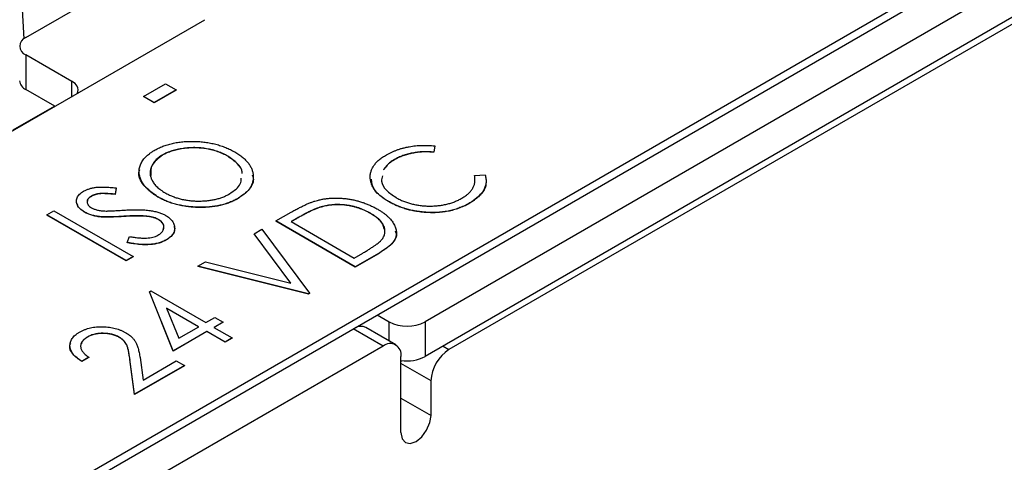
# Model space of a CAD drawing. Header units: millimetres. Extents: x 0 to 420, y 0 to 297.
# Tile 39 of 43: x 354.37 to 365.99, y 247.14 to 252.36. Entities that reach past the tile are written whole.
import ezdxf

# ---------------------------------------------------------------- set-up
doc = ezdxf.new("R2010")
doc.units = ezdxf.units.MM

msp = doc.modelspace()

# ---------------------------------------------------------------- linework, layer by layer
at = {"color": 7, "linetype": 'Continuous', "lineweight": 25}
for p, q in [((348.125, 242.939), (389.986, 267.105)), ((348.125, 242.837), (389.986, 267.003)), ((390.764, 267.044), (359.156, 248.797)), ((390.764, 266.636), (359.156, 248.389)), ((390.763, 266.555), (359.438, 248.471)), ((354.447, 252.149), (355.649, 252.843)), ((354.402, 252.549), (354.424, 252.134)), ((352.421, 249.971), (356.558, 252.359)), ((354.991, 251.63), (354.447, 251.945)), ((354.447, 251.945), (354.447, 251.536)), ((354.79, 251.338), (354.447, 251.536)), ((355.836, 251.454), (356.095, 251.604)), ((356.095, 251.604), (356.22, 251.532)), ((355.836, 251.454), (355.836, 251.452)), ((355.961, 251.382), (355.836, 251.454)), ((355.961, 251.38), (355.836, 251.452)), ((356.22, 251.532), (355.961, 251.382)), ((356.22, 251.53), (355.961, 251.38)), ((356.22, 251.532), (356.22, 251.53)), ((354.298, 251.06), (354.785, 251.341)), ((355.961, 251.382), (355.961, 251.38)), ((359.272, 250.871), (359.26, 250.798)), ((359.272, 250.868), (359.26, 250.796)), ((359.272, 250.871), (359.272, 250.868)), ((356.059, 250.764), (356.059, 250.762)), ((356.828, 250.751), (356.828, 250.749)), ((359.26, 250.798), (359.26, 250.796)), ((358.794, 250.71), (358.794, 250.708)), ((359.739, 250.522), (359.864, 250.529)), ((359.739, 250.522), (359.739, 250.52)), ((355.512, 250.376), (355.499, 250.302)), ((355.512, 250.374), (355.499, 250.299)), ((355.512, 250.376), (355.512, 250.374)), ((355.22, 250.279), (355.22, 250.277)), ((355.499, 250.302), (355.499, 250.299)), ((356.005, 250.271), (356.005, 250.269)), ((356.95, 250.253), (356.95, 250.251)), ((357.929, 250.152), (357.929, 250.15)), ((358.723, 250.218), (358.723, 250.216)), ((359.685, 250.199), (359.685, 250.197)), ((354.694, 250.059), (354.778, 250.107)), ((354.694, 250.059), (354.694, 250.057)), ((355.629, 249.519), (354.694, 250.059)), ((355.629, 249.517), (354.694, 250.057)), ((354.778, 250.107), (355.713, 249.567)), ((355.14, 250.092), (355.14, 250.09)), ((355.329, 250.036), (355.329, 250.034)), ((355.591, 250.041), (355.591, 250.039)), ((355.889, 250.041), (355.889, 250.039)), ((357.397, 249.987), (357.575, 250.089)), ((358.512, 250.077), (358.512, 250.075)), ((359.166, 250.089), (359.166, 250.087)), ((356.011, 250.005), (356.011, 250.003)), ((358.333, 249.446), (357.397, 249.987)), ((357.397, 249.987), (357.397, 249.984)), ((358.333, 249.444), (357.397, 249.984)), ((357.638, 250.015), (357.577, 249.98)), ((357.577, 249.98), (358.321, 249.55)), ((357.638, 250.012), (357.579, 249.979)), ((357.638, 250.015), (357.638, 250.012)), ((355.641, 249.734), (355.668, 249.804)), ((357.139, 249.837), (357.23, 249.89)), ((357.574, 249.255), (357.139, 249.837)), ((357.139, 249.837), (357.139, 249.835)), ((357.572, 249.255), (357.139, 249.835)), ((357.23, 249.89), (357.793, 249.135)), ((355.641, 249.734), (355.641, 249.732)), ((356.105, 249.766), (356.105, 249.763)), ((355.713, 249.567), (355.629, 249.519)), ((355.713, 249.565), (355.629, 249.517)), ((355.713, 249.567), (355.713, 249.565)), ((358.321, 249.55), (358.42, 249.607)), ((358.605, 249.603), (358.333, 249.446)), ((358.605, 249.601), (358.333, 249.444)), ((358.605, 249.603), (358.605, 249.601)), ((355.629, 249.519), (355.629, 249.517)), ((356.474, 249.453), (356.565, 249.506)), ((357.781, 249.128), (356.474, 249.453)), ((356.474, 249.453), (356.474, 249.451)), ((357.781, 249.126), (356.474, 249.451)), ((356.565, 249.506), (357.574, 249.255)), ((358.333, 249.446), (358.333, 249.444)), ((355.905, 249.153), (355.922, 249.163)), ((356.186, 248.456), (355.905, 249.153)), ((355.905, 249.153), (355.905, 249.151)), ((356.186, 248.454), (355.905, 249.151)), ((355.922, 249.163), (356.57, 248.789)), ((357.793, 249.135), (357.781, 249.128)), ((357.793, 249.133), (357.781, 249.126)), ((357.781, 249.128), (357.781, 249.126)), ((357.793, 249.135), (357.793, 249.133)), ((356.486, 248.74), (356.108, 248.959)), ((356.108, 248.959), (356.251, 248.605)), ((356.484, 248.739), (356.109, 248.956)), ((358.591, 248.879), (358.732, 248.797)), ((356.57, 248.789), (356.678, 248.851)), ((356.774, 248.796), (356.666, 248.733)), ((356.774, 248.794), (356.668, 248.732)), ((356.678, 248.851), (356.774, 248.796)), ((356.774, 248.796), (356.774, 248.794)), ((359.156, 248.797), (359.156, 248.389)), ((356.582, 248.685), (356.186, 248.456)), ((356.582, 248.683), (356.186, 248.454)), ((356.251, 248.605), (356.486, 248.74)), ((356.798, 248.56), (356.582, 248.685)), ((356.582, 248.685), (356.582, 248.683)), ((356.798, 248.558), (356.582, 248.683)), ((356.666, 248.733), (356.882, 248.609)), ((358.81, 248.527), (358.456, 248.731)), ((355.173, 248.619), (355.173, 248.617)), ((355.548, 248.617), (355.548, 248.615)), ((356.882, 248.609), (356.798, 248.56)), ((356.882, 248.607), (356.798, 248.558)), ((356.798, 248.56), (356.798, 248.558)), ((356.882, 248.609), (356.882, 248.607)), ((358.66, 248.512), (355.549, 246.716)), ((356.186, 248.456), (356.186, 248.454)), ((355.191, 248.38), (355.107, 248.332)), ((355.191, 248.378), (355.107, 248.33)), ((355.107, 248.332), (355.107, 248.33)), ((355.191, 248.38), (355.191, 248.378)), ((355.674, 248.358), (355.674, 248.356)), ((355.73, 247.944), (355.674, 248.358)), ((355.73, 247.942), (355.674, 248.356)), ((356.318, 248.283), (355.73, 247.944)), ((356.318, 248.281), (355.73, 247.942)), ((355.794, 248.376), (355.83, 248.112)), ((355.83, 248.112), (356.222, 248.339)), ((356.222, 248.339), (356.318, 248.283)), ((356.318, 248.283), (356.318, 248.281)), ((358.872, 247.492), (358.872, 248.39)), ((358.872, 248.308), (358.874, 248.343)), ((359.226, 248.104), (358.872, 248.308)), ((359.226, 247.696), (359.226, 248.104)), ((355.73, 247.944), (355.73, 247.942)), ((358.872, 247.9), (359.226, 247.696))]:
    msp.add_line(p, q, dxfattribs=at)
at = {"color": 8, "linetype": 'Continuous', "lineweight": 25}
for p, q in [((354.991, 251.455), (354.991, 251.63)), ((358.732, 248.572), (358.732, 248.797)), ((358.66, 248.512), (358.308, 248.716)), ((358.343, 248.736), (358.343, 248.734)), ((359.368, 248.511), (359.438, 248.471))]:
    msp.add_line(p, q, dxfattribs=at)
at = {"color": 7, "linetype": 'Continuous', "lineweight": 25, "flags": 128}
msp.add_lwpolyline([(358.872, 247.492), (358.886, 247.421), (358.924, 247.377), (358.981, 247.366), (359.049, 247.389), (359.117, 247.444), (359.174, 247.521), (359.212, 247.61), (359.226, 247.696)], dxfattribs=at)
at = {"color": 7, "linetype": 'Continuous', "lineweight": 25}
for centre, radius, start, end in [((354.485, 252.047), 0.109, 110.7829, 249.2169), ((354.499, 251.651), 0.126, 185.692, 245.6274), ((354.953, 251.527), 0.11, 341.3933, 69.3745), ((358.944, 249.207), 0.461, 242.6093, 297.3905), ((358.396, 248.603), 0.142, 64.7983, 117.5922), ((358.743, 248.411), 0.131, 350.7858, 129.2035), ((359.686, 248.083), 0.461, 122.6055, 177.3945), ((358.945, 248.798), 0.46, 261.159, 297.3363)]:
    msp.add_arc(centre, radius, start, end, dxfattribs=at)
for points, knots in [([(355.96, 250.817), (355.976, 250.826), (356.009, 250.844), (356.062, 250.867), (356.117, 250.886), (356.175, 250.901), (356.236, 250.913), (356.298, 250.921), (356.364, 250.925), (356.431, 250.925), (356.498, 250.922), (356.564, 250.916), (356.627, 250.905), (356.689, 250.891), (356.748, 250.874), (356.806, 250.853), (356.861, 250.828), (356.895, 250.809), (356.912, 250.8)], [0, 0, 0, 0, 0.064112, 0.12603, 0.186709, 0.24615, 0.305771, 0.366051, 0.427384, 0.490821, 0.554635, 0.61692, 0.678954, 0.740666, 0.803314, 0.866858, 0.932414, 1, 1, 1, 1]), ([(356.828, 250.751), (356.819, 250.756), (356.801, 250.767), (356.772, 250.781), (356.742, 250.793), (356.711, 250.805), (356.68, 250.815), (356.648, 250.824), (356.614, 250.832), (356.58, 250.838), (356.546, 250.844), (356.511, 250.847), (356.476, 250.85), (356.441, 250.851), (356.406, 250.851), (356.371, 250.849), (356.336, 250.846), (356.301, 250.841), (356.266, 250.836), (356.232, 250.829), (356.2, 250.821), (356.169, 250.812), (356.14, 250.802), (356.111, 250.79), (356.084, 250.778), (356.068, 250.768), (356.059, 250.764)], [0, 0, 0, 0, 0.0449232, 0.0890569, 0.1322872, 0.1749861, 0.2171436, 0.2587688, 0.300532, 0.342498, 0.3841405, 0.4253721, 0.466388, 0.5071788, 0.548135, 0.5892175, 0.6308415, 0.6731931, 0.7154869, 0.757043, 0.7977596, 0.8382068, 0.8786932, 0.9189157, 0.9591012, 1, 1, 1, 1]), ([(356.828, 250.749), (356.819, 250.754), (356.801, 250.765), (356.772, 250.779), (356.742, 250.791), (356.711, 250.803), (356.68, 250.813), (356.648, 250.822), (356.614, 250.83), (356.58, 250.836), (356.546, 250.842), (356.511, 250.845), (356.476, 250.848), (356.441, 250.849), (356.406, 250.848), (356.371, 250.847), (356.336, 250.844), (356.301, 250.839), (356.266, 250.834), (356.232, 250.827), (356.2, 250.819), (356.169, 250.81), (356.14, 250.8), (356.111, 250.788), (356.084, 250.776), (356.068, 250.766), (356.059, 250.762)], [0, 0, 0, 0, 0.0449232, 0.0890569, 0.1322872, 0.1749861, 0.2171436, 0.2587688, 0.300532, 0.342498, 0.3841405, 0.4253721, 0.466388, 0.5071788, 0.548135, 0.5892175, 0.6308415, 0.6731931, 0.7154869, 0.757043, 0.7977596, 0.8382068, 0.8786932, 0.9189157, 0.9591012, 1, 1, 1, 1]), ([(358.701, 250.766), (358.711, 250.772), (358.73, 250.783), (358.762, 250.799), (358.794, 250.812), (358.827, 250.825), (358.861, 250.837), (358.897, 250.846), (358.932, 250.855), (358.969, 250.862), (359.006, 250.868), (359.044, 250.873), (359.081, 250.876), (359.119, 250.878), (359.157, 250.878), (359.195, 250.877), (359.234, 250.875), (359.259, 250.872), (359.272, 250.871)], [0, 0, 0, 0, 0.067002, 0.132942, 0.197212, 0.260814, 0.32354, 0.38588, 0.447839, 0.509647, 0.571537, 0.632443, 0.693319, 0.753787, 0.814645, 0.875557, 0.937659, 1, 1, 1, 1]), ([(356.005, 250.271), (355.994, 250.277), (355.973, 250.29), (355.943, 250.311), (355.915, 250.332), (355.89, 250.355), (355.868, 250.377), (355.847, 250.401), (355.83, 250.425), (355.815, 250.45), (355.803, 250.475), (355.794, 250.5), (355.787, 250.526), (355.784, 250.551), (355.783, 250.575), (355.785, 250.6), (355.791, 250.625), (355.799, 250.649), (355.81, 250.673), (355.824, 250.696), (355.84, 250.719), (355.859, 250.74), (355.88, 250.761), (355.904, 250.78), (355.93, 250.799), (355.95, 250.811), (355.96, 250.817)], [0, 0, 0, 0, 0.044811, 0.089011, 0.13275, 0.176233, 0.219272, 0.262324, 0.305647, 0.348979, 0.392242, 0.43461, 0.476184, 0.517236, 0.558165, 0.598792, 0.639668, 0.680638, 0.721467, 0.761759, 0.801482, 0.840953, 0.880381, 0.919726, 0.959716, 1, 1, 1, 1]), ([(356.059, 250.764), (356.051, 250.759), (356.036, 250.75), (356.015, 250.734), (355.995, 250.718), (355.977, 250.701), (355.962, 250.684), (355.949, 250.665), (355.937, 250.646), (355.928, 250.626), (355.921, 250.606), (355.916, 250.586), (355.913, 250.565), (355.913, 250.545), (355.915, 250.525), (355.92, 250.505), (355.927, 250.484), (355.936, 250.464), (355.947, 250.444), (355.961, 250.425), (355.977, 250.406), (355.995, 250.388), (356.015, 250.37), (356.037, 250.352), (356.062, 250.336), (356.08, 250.325), (356.089, 250.32)], [0, 0, 0, 0, 0.039956, 0.079513, 0.119111, 0.158682, 0.198528, 0.238944, 0.279928, 0.321669, 0.363487, 0.405034, 0.446304, 0.487242, 0.528249, 0.569305, 0.611035, 0.653354, 0.695583, 0.737902, 0.780492, 0.823231, 0.866218, 0.910046, 0.954473, 1, 1, 1, 1]), ([(356.059, 250.762), (356.01, 250.724), (355.916, 250.653), (355.919, 250.565), (355.921, 250.523)], [0, 0, 0, 0, 0.5305062, 1, 1, 1, 1]), ([(356.997, 250.548), (356.997, 250.553), (357.005, 250.593), (356.946, 250.668), (356.868, 250.724), (356.828, 250.751)], [0, 0, 0, 0, 0.0541069, 0.526827, 1, 1, 1, 1]), ([(356.997, 250.546), (356.997, 250.55), (357.005, 250.591), (356.946, 250.666), (356.868, 250.722), (356.828, 250.749)], [0, 0, 0, 0, 0.0541069, 0.526827, 1, 1, 1, 1]), ([(356.912, 250.8), (356.929, 250.79), (356.961, 250.77), (357.003, 250.738), (357.04, 250.706), (357.07, 250.671), (357.095, 250.636), (357.112, 250.599), (357.125, 250.561), (357.13, 250.522), (357.13, 250.483), (357.123, 250.446), (357.111, 250.41), (357.091, 250.375), (357.066, 250.342), (357.033, 250.311), (356.995, 250.281), (356.965, 250.263), (356.95, 250.253)], [0, 0, 0, 0, 0.067668, 0.133292, 0.19714, 0.260013, 0.322488, 0.385059, 0.448295, 0.51269, 0.576673, 0.638498, 0.698729, 0.757967, 0.817157, 0.876594, 0.937343, 1, 1, 1, 1]), ([(358.723, 250.218), (358.707, 250.228), (358.674, 250.248), (358.632, 250.279), (358.596, 250.312), (358.566, 250.346), (358.542, 250.381), (358.525, 250.418), (358.514, 250.456), (358.508, 250.494), (358.509, 250.532), (358.517, 250.57), (358.532, 250.606), (358.552, 250.641), (358.579, 250.675), (358.613, 250.707), (358.654, 250.738), (358.685, 250.757), (358.701, 250.766)], [0, 0, 0, 0, 0.067236, 0.132194, 0.195391, 0.257388, 0.318778, 0.380515, 0.442528, 0.505942, 0.569171, 0.630524, 0.690882, 0.750747, 0.811024, 0.872201, 0.934998, 1, 1, 1, 1]), ([(359.26, 250.798), (359.249, 250.799), (359.227, 250.801), (359.194, 250.802), (359.162, 250.802), (359.13, 250.802), (359.099, 250.8), (359.068, 250.797), (359.038, 250.793), (358.998, 250.786), (358.949, 250.775), (358.894, 250.757), (358.842, 250.736), (358.81, 250.718), (358.794, 250.71)], [0, 0, 0, 0, 0.065249, 0.129752, 0.19303, 0.255253, 0.317083, 0.378287, 0.439499, 0.500949, 0.623295, 0.74628, 0.871322, 1, 1, 1, 1]), ([(359.26, 250.796), (359.249, 250.797), (359.227, 250.799), (359.194, 250.8), (359.162, 250.8), (359.13, 250.8), (359.099, 250.798), (359.068, 250.795), (359.038, 250.79), (358.998, 250.784), (358.949, 250.772), (358.894, 250.755), (358.842, 250.734), (358.81, 250.716), (358.794, 250.708)], [0, 0, 0, 0, 0.065249, 0.129752, 0.19303, 0.255253, 0.317083, 0.378287, 0.439499, 0.500949, 0.623295, 0.74628, 0.871322, 1, 1, 1, 1]), ([(358.794, 250.71), (358.786, 250.705), (358.769, 250.695), (358.747, 250.679), (358.726, 250.662), (358.707, 250.645), (358.691, 250.626), (358.678, 250.609), (358.67, 250.598), (358.667, 250.592)], [0, 0, 0, 0, 0.042054, 0.0833934, 0.124454, 0.1654607, 0.2063156, 0.2471139, 0.2800019, 0.2800019, 0.2800019, 0.2800019]), ([(358.794, 250.708), (358.786, 250.703), (358.769, 250.693), (358.747, 250.677), (358.726, 250.66), (358.707, 250.643), (358.691, 250.624), (358.678, 250.607), (358.67, 250.596), (358.667, 250.59)], [0, 0, 0, 0, 0.042054, 0.0833934, 0.124454, 0.1654607, 0.2063156, 0.2471139, 0.2800019, 0.2800019, 0.2800019, 0.2800019]), ([(356.005, 250.269), (355.945, 250.313), (355.825, 250.401), (355.764, 250.525), (355.788, 250.586), (355.79, 250.592)], [0, 0, 0, 0, 0.4751261, 0.9496432, 1, 1, 1, 1]), ([(356.851, 250.307), (356.904, 250.344), (356.985, 250.399), (356.987, 250.469), (356.988, 250.493)], [0, 0, 0, 0, 0.665702, 1, 1, 1, 1]), ([(357.118, 250.53), (357.122, 250.517), (357.144, 250.461), (357.095, 250.355), (356.998, 250.286), (356.95, 250.251)], [0, 0, 0, 0, 0.128159, 0.564074, 1, 1, 1, 1]), ([(358.655, 250.52), (358.648, 250.498), (358.632, 250.44), (358.692, 250.346), (358.773, 250.291), (358.814, 250.263)], [0, 0, 0, 0, 0.230148, 0.614873, 1, 1, 1, 1]), ([(359.591, 250.256), (359.606, 250.265), (359.634, 250.282), (359.669, 250.311), (359.698, 250.342), (359.72, 250.375), (359.736, 250.409), (359.744, 250.445), (359.746, 250.483), (359.742, 250.508), (359.739, 250.522)], [0, 0, 0, 0, 0.1259, 0.248079, 0.368237, 0.488157, 0.609636, 0.7344, 0.864047, 1, 1, 1, 1]), ([(359.864, 250.529), (359.866, 250.522), (359.87, 250.507), (359.874, 250.484), (359.876, 250.462), (359.875, 250.439), (359.872, 250.417), (359.866, 250.396), (359.859, 250.374), (359.849, 250.353), (359.836, 250.332), (359.822, 250.311), (359.805, 250.291), (359.785, 250.272), (359.764, 250.253), (359.74, 250.234), (359.714, 250.216), (359.695, 250.205), (359.685, 250.199)], [0, 0, 0, 0, 0.063576, 0.126691, 0.188634, 0.249942, 0.311426, 0.372445, 0.433495, 0.495161, 0.556733, 0.61789, 0.679838, 0.742002, 0.804922, 0.868441, 0.933689, 1, 1, 1, 1]), ([(355.129, 250.338), (355.14, 250.343), (355.16, 250.354), (355.196, 250.367), (355.235, 250.377), (355.27, 250.383), (355.299, 250.386), (355.324, 250.387), (355.351, 250.387), (355.379, 250.387), (355.41, 250.386), (355.442, 250.383), (355.476, 250.38), (355.5, 250.377), (355.512, 250.376)], [0, 0, 0, 0, 0.103822, 0.205919, 0.309231, 0.415653, 0.47222, 0.532858, 0.597819, 0.667857, 0.743177, 0.823448, 0.908942, 1, 1, 1, 1]), ([(358.723, 250.216), (358.657, 250.26), (358.542, 250.337), (358.529, 250.436), (358.523, 250.478)], [0, 0, 0, 0, 0.582354, 1, 1, 1, 1]), ([(359.873, 250.428), (359.873, 250.427), (359.877, 250.394), (359.833, 250.307), (359.741, 250.239), (359.685, 250.197)], [0, 0, 0, 0, 0.004705, 0.392767, 1, 1, 1, 1]), ([(355.14, 250.092), (355.131, 250.098), (355.112, 250.109), (355.088, 250.129), (355.069, 250.149), (355.055, 250.171), (355.047, 250.193), (355.042, 250.216), (355.045, 250.238), (355.052, 250.26), (355.064, 250.282), (355.081, 250.302), (355.103, 250.321), (355.12, 250.332), (355.129, 250.338)], [0, 0, 0, 0, 0.088291, 0.174419, 0.258423, 0.342317, 0.425287, 0.506935, 0.587922, 0.670559, 0.753145, 0.834844, 0.916686, 1, 1, 1, 1]), ([(355.22, 250.279), (355.212, 250.274), (355.197, 250.265), (355.181, 250.247), (355.171, 250.229), (355.168, 250.21), (355.172, 250.192), (355.181, 250.174), (355.198, 250.157), (355.213, 250.147), (355.22, 250.143)], [0, 0, 0, 0, 0.133507, 0.258557, 0.380724, 0.504971, 0.628085, 0.748901, 0.871477, 1, 1, 1, 1]), ([(355.22, 250.277), (355.203, 250.266), (355.177, 250.25), (355.175, 250.228), (355.175, 250.22)], [0, 0, 0, 0, 0.662155, 1, 1, 1, 1]), ([(355.499, 250.302), (355.489, 250.303), (355.47, 250.305), (355.442, 250.307), (355.417, 250.309), (355.393, 250.311), (355.372, 250.311), (355.352, 250.311), (355.335, 250.311), (355.314, 250.309), (355.291, 250.305), (355.265, 250.299), (355.241, 250.29), (355.227, 250.283), (355.22, 250.279)], [0, 0, 0, 0, 0.102557, 0.196911, 0.284395, 0.364416, 0.437215, 0.503536, 0.563602, 0.61645, 0.714669, 0.808954, 0.904132, 1, 1, 1, 1]), ([(355.499, 250.299), (355.489, 250.301), (355.47, 250.303), (355.442, 250.305), (355.417, 250.307), (355.393, 250.308), (355.372, 250.309), (355.352, 250.309), (355.335, 250.309), (355.314, 250.307), (355.291, 250.303), (355.265, 250.297), (355.241, 250.288), (355.227, 250.281), (355.22, 250.277)], [0, 0, 0, 0, 0.102557, 0.196911, 0.284395, 0.364416, 0.437215, 0.503536, 0.563602, 0.61645, 0.714669, 0.808954, 0.904132, 1, 1, 1, 1]), ([(356.95, 250.253), (356.934, 250.245), (356.902, 250.227), (356.85, 250.205), (356.795, 250.186), (356.738, 250.171), (356.677, 250.159), (356.615, 250.152), (356.549, 250.148), (356.483, 250.148), (356.416, 250.151), (356.35, 250.157), (356.286, 250.168), (356.225, 250.181), (356.166, 250.198), (356.11, 250.219), (356.056, 250.243), (356.022, 250.262), (356.005, 250.271)], [0, 0, 0, 0, 0.063524, 0.12488, 0.185155, 0.244833, 0.304627, 0.365038, 0.42717, 0.49127, 0.555588, 0.618668, 0.681008, 0.742903, 0.805249, 0.868474, 0.933217, 1, 1, 1, 1]), ([(356.95, 250.251), (356.934, 250.242), (356.902, 250.225), (356.85, 250.203), (356.795, 250.184), (356.738, 250.169), (356.677, 250.157), (356.615, 250.15), (356.549, 250.146), (356.483, 250.145), (356.416, 250.149), (356.35, 250.155), (356.286, 250.166), (356.225, 250.179), (356.166, 250.196), (356.11, 250.217), (356.056, 250.241), (356.022, 250.26), (356.005, 250.269)], [0, 0, 0, 0, 0.063524, 0.12488, 0.185155, 0.244833, 0.304627, 0.365038, 0.42717, 0.49127, 0.555588, 0.618668, 0.681008, 0.742903, 0.805249, 0.868474, 0.933217, 1, 1, 1, 1]), ([(356.089, 250.32), (356.103, 250.312), (356.13, 250.297), (356.174, 250.278), (356.22, 250.261), (356.268, 250.247), (356.317, 250.236), (356.369, 250.228), (356.422, 250.223), (356.476, 250.221), (356.53, 250.222), (356.582, 250.225), (356.633, 250.232), (356.681, 250.241), (356.727, 250.253), (356.771, 250.268), (356.813, 250.286), (356.838, 250.3), (356.851, 250.307)], [0, 0, 0, 0, 0.06753, 0.132738, 0.196163, 0.25879, 0.321017, 0.383435, 0.446363, 0.511011, 0.575079, 0.637133, 0.697793, 0.757163, 0.816573, 0.8765, 0.937463, 1, 1, 1, 1]), ([(357.887, 250.23), (357.901, 250.233), (357.929, 250.24), (357.973, 250.248), (358.017, 250.253), (358.062, 250.257), (358.108, 250.257), (358.153, 250.256), (358.2, 250.253), (358.246, 250.247), (358.293, 250.239), (358.339, 250.229), (358.384, 250.217), (358.428, 250.203), (358.472, 250.186), (358.515, 250.168), (358.556, 250.148), (358.583, 250.133), (358.597, 250.125)], [0, 0, 0, 0, 0.059398, 0.117804, 0.175649, 0.233437, 0.291249, 0.349576, 0.409329, 0.470372, 0.532591, 0.595119, 0.658625, 0.723231, 0.789405, 0.857649, 0.927742, 1, 1, 1, 1]), ([(358.814, 250.263), (358.828, 250.255), (358.855, 250.24), (358.9, 250.22), (358.947, 250.203), (358.995, 250.189), (359.045, 250.178), (359.097, 250.17), (359.15, 250.164), (359.204, 250.162), (359.258, 250.163), (359.311, 250.167), (359.362, 250.174), (359.412, 250.184), (359.46, 250.198), (359.506, 250.214), (359.55, 250.233), (359.577, 250.248), (359.591, 250.256)], [0, 0, 0, 0, 0.067402, 0.132225, 0.195291, 0.256964, 0.318228, 0.379385, 0.441024, 0.503862, 0.566597, 0.627855, 0.688166, 0.748276, 0.808707, 0.870424, 0.93412, 1, 1, 1, 1]), ([(355.14, 250.09), (355.11, 250.11), (355.064, 250.139), (355.058, 250.177), (355.056, 250.189)], [0, 0, 0, 0, 0.675485, 1, 1, 1, 1]), ([(355.22, 250.143), (355.225, 250.14), (355.236, 250.134), (355.253, 250.127), (355.271, 250.121), (355.291, 250.115), (355.313, 250.111), (355.338, 250.108), (355.366, 250.105), (355.385, 250.105), (355.395, 250.104)], [0, 0, 0, 0, 0.110385, 0.220503, 0.331137, 0.443585, 0.563154, 0.695062, 0.839762, 1, 1, 1, 1]), ([(357.575, 250.089), (357.59, 250.098), (357.62, 250.115), (357.665, 250.139), (357.707, 250.16), (357.747, 250.179), (357.785, 250.196), (357.821, 250.209), (357.854, 250.221), (357.876, 250.227), (357.887, 250.23)], [0, 0, 0, 0, 0.164344, 0.316794, 0.458147, 0.588563, 0.707492, 0.815269, 0.912897, 1, 1, 1, 1]), ([(357.929, 250.152), (357.919, 250.149), (357.899, 250.143), (357.869, 250.131), (357.836, 250.118), (357.801, 250.102), (357.764, 250.083), (357.724, 250.062), (357.681, 250.039), (357.653, 250.023), (357.638, 250.015)], [0, 0, 0, 0, 0.084774, 0.180312, 0.28709, 0.406015, 0.536482, 0.678682, 0.833402, 1, 1, 1, 1]), ([(357.929, 250.15), (357.919, 250.147), (357.899, 250.141), (357.869, 250.129), (357.836, 250.116), (357.801, 250.1), (357.764, 250.081), (357.724, 250.06), (357.681, 250.037), (357.653, 250.021), (357.638, 250.012)], [0, 0, 0, 0, 0.084774, 0.180312, 0.28709, 0.406015, 0.536482, 0.678682, 0.833402, 1, 1, 1, 1]), ([(358.512, 250.077), (358.501, 250.083), (358.48, 250.095), (358.445, 250.112), (358.41, 250.127), (358.374, 250.14), (358.338, 250.151), (358.301, 250.16), (358.263, 250.168), (358.225, 250.174), (358.187, 250.178), (358.149, 250.18), (358.111, 250.18), (358.074, 250.179), (358.037, 250.175), (358, 250.169), (357.964, 250.162), (357.94, 250.155), (357.929, 250.152)], [0, 0, 0, 0, 0.072235, 0.141829, 0.209054, 0.274618, 0.338839, 0.40167, 0.463864, 0.525432, 0.586208, 0.645431, 0.704074, 0.762298, 0.820336, 0.879142, 0.938766, 1, 1, 1, 1]), ([(358.512, 250.075), (358.501, 250.081), (358.48, 250.093), (358.445, 250.11), (358.41, 250.124), (358.374, 250.137), (358.338, 250.149), (358.301, 250.158), (358.263, 250.166), (358.225, 250.172), (358.187, 250.176), (358.149, 250.178), (358.111, 250.178), (358.074, 250.177), (358.037, 250.173), (358, 250.167), (357.964, 250.16), (357.94, 250.153), (357.929, 250.15)], [0, 0, 0, 0, 0.072235, 0.141829, 0.209054, 0.274618, 0.338839, 0.40167, 0.463864, 0.525432, 0.586208, 0.645431, 0.704074, 0.762298, 0.820336, 0.879142, 0.938766, 1, 1, 1, 1]), ([(359.166, 250.089), (359.146, 250.09), (359.105, 250.094), (359.045, 250.103), (358.987, 250.114), (358.931, 250.129), (358.876, 250.147), (358.823, 250.167), (358.772, 250.191), (358.74, 250.209), (358.723, 250.218)], [0, 0, 0, 0, 0.122254, 0.24342, 0.364291, 0.486273, 0.609794, 0.736233, 0.865843, 1, 1, 1, 1]), ([(359.166, 250.087), (359.146, 250.088), (359.105, 250.092), (359.045, 250.101), (358.987, 250.112), (358.931, 250.127), (358.876, 250.145), (358.823, 250.165), (358.772, 250.189), (358.74, 250.207), (358.723, 250.216)], [0, 0, 0, 0, 0.122254, 0.24342, 0.364291, 0.486273, 0.609794, 0.736233, 0.865843, 1, 1, 1, 1]), ([(359.685, 250.199), (359.676, 250.194), (359.657, 250.184), (359.628, 250.169), (359.599, 250.156), (359.568, 250.144), (359.538, 250.132), (359.507, 250.123), (359.475, 250.114), (359.443, 250.106), (359.41, 250.1), (359.377, 250.095), (359.343, 250.091), (359.309, 250.088), (359.274, 250.086), (359.238, 250.086), (359.202, 250.087), (359.178, 250.088), (359.166, 250.089)], [0, 0, 0, 0, 0.068335, 0.135464, 0.200567, 0.264774, 0.327263, 0.389343, 0.450083, 0.510699, 0.570569, 0.630747, 0.691051, 0.751063, 0.812002, 0.873718, 0.936106, 1, 1, 1, 1]), ([(359.685, 250.197), (359.676, 250.192), (359.657, 250.182), (359.628, 250.167), (359.599, 250.154), (359.568, 250.142), (359.538, 250.13), (359.507, 250.121), (359.475, 250.112), (359.443, 250.104), (359.41, 250.098), (359.377, 250.093), (359.343, 250.089), (359.309, 250.086), (359.274, 250.084), (359.238, 250.084), (359.202, 250.085), (359.178, 250.086), (359.166, 250.087)], [0, 0, 0, 0, 0.068335, 0.135464, 0.200567, 0.264774, 0.327263, 0.389343, 0.450083, 0.510699, 0.570569, 0.630747, 0.691051, 0.751063, 0.812002, 0.873718, 0.936106, 1, 1, 1, 1]), ([(355.329, 250.036), (355.32, 250.037), (355.301, 250.039), (355.275, 250.044), (355.25, 250.049), (355.226, 250.056), (355.203, 250.063), (355.18, 250.072), (355.16, 250.081), (355.147, 250.088), (355.14, 250.092)], [0, 0, 0, 0, 0.130877, 0.257719, 0.382316, 0.506626, 0.628302, 0.751527, 0.87547, 1, 1, 1, 1]), ([(355.329, 250.034), (355.32, 250.035), (355.301, 250.037), (355.275, 250.042), (355.25, 250.047), (355.226, 250.054), (355.203, 250.061), (355.18, 250.07), (355.16, 250.079), (355.147, 250.086), (355.14, 250.09)], [0, 0, 0, 0, 0.130877, 0.257719, 0.382316, 0.506626, 0.628302, 0.751527, 0.87547, 1, 1, 1, 1]), ([(355.591, 250.041), (355.576, 250.04), (355.546, 250.038), (355.502, 250.036), (355.463, 250.035), (355.429, 250.034), (355.398, 250.034), (355.371, 250.034), (355.348, 250.034), (355.335, 250.036), (355.329, 250.036)], [0, 0, 0, 0, 0.179535, 0.344506, 0.492131, 0.62464, 0.742099, 0.843179, 0.92954, 1, 1, 1, 1]), ([(355.591, 250.039), (355.576, 250.038), (355.546, 250.036), (355.502, 250.034), (355.463, 250.033), (355.429, 250.032), (355.398, 250.031), (355.371, 250.032), (355.348, 250.032), (355.335, 250.034), (355.329, 250.034)], [0, 0, 0, 0, 0.179535, 0.344506, 0.492131, 0.62464, 0.742099, 0.843179, 0.92954, 1, 1, 1, 1]), ([(355.395, 250.104), (355.399, 250.104), (355.408, 250.104), (355.423, 250.105), (355.442, 250.105), (355.465, 250.107), (355.493, 250.108), (355.525, 250.11), (355.561, 250.112), (355.586, 250.114), (355.6, 250.114)], [0, 0, 0, 0, 0.053039, 0.126288, 0.218872, 0.334457, 0.469409, 0.625738, 0.802267, 1, 1, 1, 1]), ([(355.889, 250.041), (355.88, 250.042), (355.861, 250.044), (355.831, 250.046), (355.798, 250.047), (355.762, 250.047), (355.724, 250.047), (355.682, 250.046), (355.638, 250.044), (355.607, 250.042), (355.591, 250.041)], [0, 0, 0, 0, 0.092213, 0.193119, 0.303009, 0.423363, 0.552489, 0.69176, 0.840671, 1, 1, 1, 1]), ([(355.889, 250.039), (355.88, 250.04), (355.861, 250.042), (355.831, 250.043), (355.798, 250.045), (355.762, 250.045), (355.724, 250.045), (355.682, 250.043), (355.638, 250.042), (355.607, 250.04), (355.591, 250.039)], [0, 0, 0, 0, 0.092213, 0.193119, 0.303009, 0.423363, 0.552489, 0.69176, 0.840671, 1, 1, 1, 1]), ([(355.6, 250.114), (355.616, 250.115), (355.648, 250.117), (355.694, 250.119), (355.737, 250.12), (355.778, 250.12), (355.816, 250.119), (355.851, 250.117), (355.883, 250.114), (355.922, 250.109), (355.966, 250.101), (356.015, 250.088), (356.059, 250.072), (356.084, 250.059), (356.096, 250.053)], [0, 0, 0, 0, 0.093761, 0.181614, 0.264342, 0.341677, 0.41338, 0.479975, 0.541968, 0.599292, 0.705911, 0.807015, 0.904485, 1, 1, 1, 1]), ([(356.011, 250.005), (356.002, 250.009), (355.986, 250.018), (355.957, 250.028), (355.924, 250.036), (355.901, 250.039), (355.889, 250.041)], [0, 0, 0, 0, 0.238336, 0.482311, 0.73314, 1, 1, 1, 1]), ([(356.011, 250.003), (356.002, 250.007), (355.986, 250.016), (355.957, 250.026), (355.924, 250.034), (355.901, 250.037), (355.889, 250.039)], [0, 0, 0, 0, 0.238336, 0.482311, 0.73314, 1, 1, 1, 1]), ([(356.096, 250.053), (356.104, 250.048), (356.12, 250.038), (356.141, 250.022), (356.159, 250.005), (356.174, 249.987), (356.186, 249.969), (356.195, 249.949), (356.2, 249.929), (356.203, 249.909), (356.203, 249.888), (356.199, 249.868), (356.192, 249.849), (356.181, 249.831), (356.167, 249.813), (356.15, 249.796), (356.129, 249.78), (356.113, 249.77), (356.105, 249.766)], [0, 0, 0, 0, 0.064367, 0.127345, 0.188922, 0.250384, 0.312021, 0.374404, 0.437663, 0.502985, 0.567803, 0.63098, 0.692076, 0.752595, 0.813028, 0.874016, 0.936113, 1, 1, 1, 1]), ([(358.642, 249.763), (358.647, 249.769), (358.656, 249.782), (358.668, 249.801), (358.676, 249.821), (358.682, 249.84), (358.683, 249.86), (358.683, 249.88), (358.679, 249.901), (358.672, 249.921), (358.663, 249.942), (358.65, 249.962), (358.635, 249.982), (358.616, 250.001), (358.595, 250.021), (358.57, 250.04), (358.543, 250.059), (358.523, 250.071), (358.512, 250.077)], [0, 0, 0, 0, 0.059658, 0.118319, 0.176002, 0.23344, 0.290884, 0.349178, 0.408074, 0.468667, 0.53039, 0.592632, 0.655752, 0.720395, 0.787156, 0.855716, 0.926408, 1, 1, 1, 1]), ([(358.673, 249.89), (358.669, 249.91), (358.657, 249.981), (358.573, 250.036), (358.512, 250.075)], [0, 0, 0, 0, 0.284826, 1, 1, 1, 1]), ([(358.597, 250.125), (358.608, 250.118), (358.63, 250.105), (358.662, 250.084), (358.689, 250.063), (358.715, 250.041), (358.737, 250.019), (358.758, 249.997), (358.774, 249.974), (358.789, 249.95), (358.8, 249.927), (358.809, 249.905), (358.815, 249.882), (358.818, 249.86), (358.818, 249.838), (358.816, 249.817), (358.81, 249.796), (358.803, 249.776), (358.791, 249.755), (358.776, 249.734), (358.757, 249.714), (358.734, 249.692), (358.707, 249.67), (358.677, 249.648), (358.642, 249.626), (358.617, 249.611), (358.605, 249.603)], [0, 0, 0, 0, 0.047591, 0.093744, 0.138658, 0.182637, 0.225674, 0.268046, 0.309925, 0.35122, 0.391858, 0.430949, 0.469216, 0.506063, 0.542432, 0.578163, 0.613445, 0.648473, 0.684358, 0.722083, 0.761938, 0.803977, 0.848876, 0.896245, 0.946758, 1, 1, 1, 1]), ([(356.006, 249.819), (356.013, 249.824), (356.027, 249.832), (356.044, 249.847), (356.058, 249.863), (356.068, 249.88), (356.075, 249.897), (356.077, 249.914), (356.075, 249.931), (356.069, 249.948), (356.059, 249.964), (356.046, 249.979), (356.03, 249.993), (356.017, 250.001), (356.011, 250.005)], [0, 0, 0, 0, 0.0867787, 0.1720119, 0.2570004, 0.3440912, 0.4303473, 0.5137866, 0.5956239, 0.6775651, 0.75969, 0.8399959, 0.9191329, 1, 1, 1, 1]), ([(356.066, 249.885), (356.071, 249.898), (356.082, 249.925), (356.06, 249.967), (356.027, 249.991), (356.011, 250.003)], [0, 0, 0, 0, 0.2905269, 0.6452249, 1, 1, 1, 1]), ([(356.192, 249.927), (356.197, 249.914), (356.21, 249.879), (356.182, 249.818), (356.131, 249.782), (356.105, 249.763)], [0, 0, 0, 0, 0.218957, 0.609434, 1, 1, 1, 1]), ([(355.668, 249.804), (355.686, 249.8), (355.722, 249.794), (355.775, 249.788), (355.824, 249.785), (355.869, 249.785), (355.909, 249.788), (355.946, 249.795), (355.979, 249.805), (355.997, 249.814), (356.006, 249.819)], [0, 0, 0, 0, 0.165307, 0.315251, 0.451801, 0.576089, 0.690151, 0.796612, 0.898685, 1, 1, 1, 1]), ([(358.802, 249.871), (358.809, 249.856), (358.834, 249.799), (358.755, 249.697), (358.655, 249.633), (358.605, 249.601)], [0, 0, 0, 0, 0.149522, 0.573058, 1, 1, 1, 1]), ([(356.105, 249.766), (356.099, 249.762), (356.085, 249.755), (356.064, 249.745), (356.042, 249.736), (356.019, 249.729), (355.994, 249.723), (355.969, 249.717), (355.943, 249.713), (355.916, 249.71), (355.887, 249.709), (355.856, 249.708), (355.824, 249.709), (355.791, 249.711), (355.756, 249.715), (355.719, 249.72), (355.68, 249.726), (355.654, 249.731), (355.641, 249.734)], [0, 0, 0, 0, 0.055089, 0.109447, 0.163323, 0.216767, 0.269874, 0.324148, 0.378969, 0.434708, 0.492467, 0.553707, 0.618022, 0.686132, 0.757893, 0.834258, 0.914668, 1, 1, 1, 1]), ([(356.105, 249.763), (356.099, 249.76), (356.085, 249.753), (356.064, 249.743), (356.042, 249.734), (356.019, 249.727), (355.994, 249.721), (355.969, 249.715), (355.943, 249.711), (355.916, 249.708), (355.887, 249.707), (355.856, 249.706), (355.824, 249.707), (355.791, 249.709), (355.756, 249.713), (355.719, 249.718), (355.68, 249.724), (355.654, 249.729), (355.641, 249.732)], [0, 0, 0, 0, 0.055089, 0.109447, 0.163323, 0.216767, 0.269874, 0.324148, 0.378969, 0.434708, 0.492467, 0.553707, 0.618022, 0.686132, 0.757893, 0.834258, 0.914668, 1, 1, 1, 1]), ([(358.42, 249.607), (358.434, 249.616), (358.461, 249.631), (358.499, 249.655), (358.533, 249.677), (358.563, 249.697), (358.589, 249.716), (358.611, 249.733), (358.628, 249.748), (358.638, 249.758), (358.642, 249.763)], [0, 0, 0, 0, 0.172244, 0.3301934, 0.475432, 0.6065481, 0.7244263, 0.8291286, 0.9204072, 1, 1, 1, 1]), ([(355.107, 248.332), (355.096, 248.339), (355.075, 248.352), (355.048, 248.373), (355.025, 248.394), (355.005, 248.417), (354.99, 248.439), (354.978, 248.462), (354.971, 248.486), (354.967, 248.51), (354.968, 248.534), (354.972, 248.557), (354.98, 248.58), (354.992, 248.601), (355.009, 248.622), (355.029, 248.641), (355.053, 248.66), (355.072, 248.671), (355.081, 248.677)], [0, 0, 0, 0, 0.0708942, 0.1392001, 0.2048698, 0.2692344, 0.3320809, 0.394901, 0.457202, 0.5201126, 0.5825175, 0.6427381, 0.7017339, 0.7600454, 0.8181574, 0.8772602, 0.9375267, 1, 1, 1, 1]), ([(355.081, 248.677), (355.091, 248.683), (355.111, 248.693), (355.142, 248.707), (355.175, 248.718), (355.209, 248.727), (355.244, 248.734), (355.281, 248.738), (355.318, 248.741), (355.356, 248.74), (355.395, 248.738), (355.432, 248.734), (355.468, 248.728), (355.502, 248.72), (355.536, 248.71), (355.568, 248.698), (355.598, 248.685), (355.617, 248.674), (355.626, 248.669)], [0, 0, 0, 0, 0.067106, 0.131744, 0.194458, 0.255749, 0.316097, 0.376704, 0.438236, 0.501646, 0.565077, 0.627495, 0.688465, 0.749509, 0.810355, 0.872348, 0.935088, 1, 1, 1, 1]), ([(355.548, 248.617), (355.542, 248.621), (355.529, 248.628), (355.508, 248.637), (355.486, 248.645), (355.463, 248.651), (355.439, 248.656), (355.414, 248.66), (355.388, 248.662), (355.361, 248.663), (355.334, 248.663), (355.308, 248.661), (355.283, 248.658), (355.259, 248.653), (355.236, 248.647), (355.214, 248.639), (355.193, 248.63), (355.18, 248.623), (355.173, 248.619)], [0, 0, 0, 0, 0.064826, 0.127694, 0.189002, 0.250262, 0.311649, 0.372859, 0.435986, 0.500806, 0.565495, 0.628378, 0.689165, 0.749946, 0.810822, 0.872278, 0.935146, 1, 1, 1, 1]), ([(355.548, 248.615), (355.542, 248.619), (355.529, 248.626), (355.508, 248.635), (355.486, 248.643), (355.463, 248.649), (355.439, 248.654), (355.414, 248.658), (355.388, 248.66), (355.361, 248.661), (355.334, 248.661), (355.308, 248.659), (355.283, 248.656), (355.259, 248.651), (355.236, 248.645), (355.214, 248.637), (355.193, 248.628), (355.18, 248.621), (355.173, 248.617)], [0, 0, 0, 0, 0.064826, 0.127694, 0.189002, 0.250262, 0.311649, 0.372859, 0.435986, 0.500806, 0.565495, 0.628378, 0.689165, 0.749946, 0.810822, 0.872278, 0.935146, 1, 1, 1, 1]), ([(355.626, 248.669), (355.639, 248.661), (355.664, 248.646), (355.696, 248.62), (355.721, 248.592), (355.738, 248.568), (355.749, 248.546), (355.757, 248.528), (355.764, 248.508), (355.772, 248.485), (355.778, 248.461), (355.784, 248.435), (355.789, 248.406), (355.792, 248.386), (355.794, 248.376)], [0, 0, 0, 0, 0.10151, 0.200837, 0.299625, 0.399332, 0.452699, 0.511826, 0.577323, 0.649147, 0.727119, 0.811496, 0.9029, 1, 1, 1, 1]), ([(355.107, 248.33), (355.069, 248.358), (354.992, 248.414), (354.955, 248.496), (354.973, 248.538), (354.976, 248.546)], [0, 0, 0, 0, 0.452851, 0.904578, 1, 1, 1, 1]), ([(355.173, 248.619), (355.167, 248.615), (355.154, 248.608), (355.137, 248.595), (355.123, 248.582), (355.112, 248.568), (355.103, 248.554), (355.097, 248.539), (355.094, 248.524), (355.093, 248.508), (355.095, 248.492), (355.1, 248.476), (355.108, 248.46), (355.119, 248.444), (355.132, 248.428), (355.149, 248.412), (355.168, 248.396), (355.183, 248.386), (355.191, 248.38)], [0, 0, 0, 0, 0.061535, 0.120681, 0.178642, 0.235332, 0.291867, 0.34862, 0.406764, 0.466093, 0.52635, 0.587062, 0.649555, 0.7136, 0.780456, 0.850261, 0.923173, 1, 1, 1, 1]), ([(355.173, 248.617), (355.142, 248.598), (355.104, 248.574), (355.104, 248.543), (355.103, 248.537)], [0, 0, 0, 0, 0.805028, 1, 1, 1, 1]), ([(355.674, 248.358), (355.673, 248.368), (355.67, 248.388), (355.666, 248.415), (355.662, 248.44), (355.658, 248.463), (355.652, 248.484), (355.647, 248.502), (355.641, 248.518), (355.633, 248.536), (355.621, 248.556), (355.602, 248.578), (355.578, 248.599), (355.558, 248.611), (355.548, 248.617)], [0, 0, 0, 0, 0.108913, 0.209615, 0.301765, 0.385391, 0.460979, 0.528012, 0.587141, 0.638024, 0.730395, 0.82069, 0.909658, 1, 1, 1, 1]), ([(355.674, 248.356), (355.673, 248.366), (355.67, 248.386), (355.666, 248.413), (355.662, 248.438), (355.658, 248.461), (355.652, 248.482), (355.647, 248.5), (355.641, 248.516), (355.633, 248.534), (355.621, 248.554), (355.602, 248.576), (355.578, 248.597), (355.558, 248.609), (355.548, 248.615)], [0, 0, 0, 0, 0.108913, 0.209615, 0.301765, 0.385391, 0.460979, 0.528012, 0.587141, 0.638024, 0.730395, 0.82069, 0.909658, 1, 1, 1, 1])]:
    msp.add_open_spline(points, degree=3, knots=knots, dxfattribs=at)

doc.saveas('drawing.dxf')
